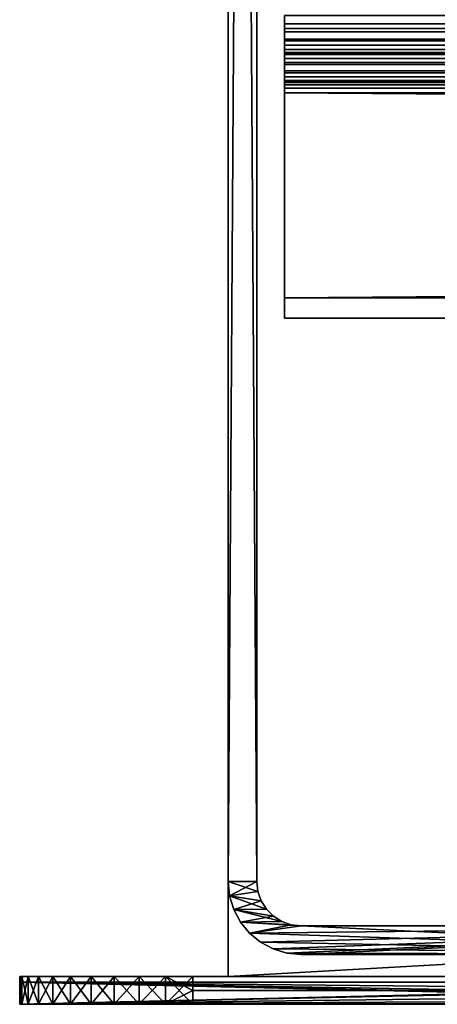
# Model space of a CAD drawing. Header units: inches. Extents: x -17.4 to 17.4, y -0.1 to 14.
# Tile 1 of 83: x -17.413 to -16.961, y 0 to 1.067. Entities that reach past the tile are written whole.
import ezdxf

# ---------------------------------------------------------------- set-up
doc = ezdxf.new("R2010")
doc.units = ezdxf.units.IN
doc.header["$LTSCALE"] = 65.185185
doc.header["$MEASUREMENT"] = 0
for name, color, linetype in [('114', 7, 'CONTINUOUS'), ('118', 7, 'CONTINUOUS'), ('125', 7, 'CONTINUOUS'), ('126', 7, 'CONTINUOUS'), ('127', 7, 'CONTINUOUS'), ('206', 7, 'CONTINUOUS'), ('207', 7, 'CONTINUOUS'), ('208', 7, 'CONTINUOUS'), ('209', 7, 'CONTINUOUS'), ('210', 7, 'CONTINUOUS'), ('211', 7, 'CONTINUOUS'), ('222', 7, 'CONTINUOUS'), ('224', 7, 'CONTINUOUS'), ('225', 7, 'CONTINUOUS'), ('226', 7, 'CONTINUOUS'), ('23', 7, 'CONTINUOUS'), ('24', 7, 'CONTINUOUS'), ('29', 7, 'CONTINUOUS'), ('30', 7, 'CONTINUOUS'), ('35', 7, 'CONTINUOUS'), ('38', 7, 'CONTINUOUS'), ('39', 7, 'CONTINUOUS'), ('40', 7, 'CONTINUOUS'), ('68', 7, 'CONTINUOUS'), ('69', 7, 'CONTINUOUS'), ('70', 7, 'CONTINUOUS'), ('71', 7, 'CONTINUOUS'), ('75', 7, 'CONTINUOUS'), ('79', 7, 'CONTINUOUS'), ('80', 7, 'CONTINUOUS'), ('81', 7, 'CONTINUOUS'), ('84', 7, 'CONTINUOUS'), ('91', 7, 'CONTINUOUS')]:
    doc.layers.add(name, color=color, linetype=linetype)

msp = doc.modelspace()

# ---------------------------------------------------------------- linework, layer by layer
at = {"layer": '114', "color": 7, "linetype": 'Continuous'}
for points in [[(-16.3845, 0, 0.031), (-16.3845, 0, 14.565), (-17.4135, 0, 0.031), (-16.3845, 0, 0.031)], [(-17.4135, 0, 0.031), (-16.3845, 0, 14.565), (-17.4135, 0, 14.565), (-17.4135, 0, 0.031)]]:
    msp.add_3dface(points, dxfattribs=at)
at = {"layer": '118', "color": 7, "linetype": 'Continuous'}
for points in [[(-17.4135, 0.024, 14.565), (-16.3845, 0.024, 14.565), (-16.3845, 0.024, 0.031), (-17.4135, 0.024, 14.565)], [(-17.4135, 0.024, 0.031), (-17.4135, 0.024, 14.565), (-16.3845, 0.024, 0.031), (-17.4135, 0.024, 0.031)]]:
    msp.add_3dface(points, dxfattribs=at)
at = {"layer": '125', "color": 7, "linetype": 'Continuous'}
for points in [[(-17.4135, 0, 14.565), (-16.336, 0.0233, 14.565), (-16.3845, 0.024, 14.565), (-17.4135, 0, 14.565)], [(-17.4135, 0.024, 14.565), (-17.4135, 0, 14.565), (-16.3845, 0.024, 14.565), (-17.4135, 0.024, 14.565)], [(-17.4135, 0, 14.565), (-16.3458, 0.0135, 14.565), (-16.336, 0.0233, 14.565), (-17.4135, 0, 14.565)], [(-17.4135, 0, 14.565), (-16.3576, 0.0061, 14.565), (-16.3458, 0.0135, 14.565), (-17.4135, 0, 14.565)], [(-17.4135, 0, 14.565), (-16.3707, 0.0016, 14.565), (-16.3576, 0.0061, 14.565), (-17.4135, 0, 14.565)], [(-17.4135, 0, 14.565), (-16.3845, 0, 14.565), (-16.3707, 0.0016, 14.565), (-17.4135, 0, 14.565)]]:
    msp.add_3dface(points, dxfattribs=at)
at = {"layer": '126', "color": 7, "linetype": 'Continuous'}
for points in [[(-17.4135, 0, 0.031), (-17.4135, 0, 14.565), (-17.4135, 0.024, 0.031), (-17.4135, 0, 0.031)], [(-17.4135, 0, 14.565), (-17.4135, 0.024, 14.565), (-17.4135, 0.024, 0.031), (-17.4135, 0, 14.565)]]:
    msp.add_3dface(points, dxfattribs=at)
at = {"layer": '127', "color": 7, "linetype": 'Continuous'}
for points in [[(-16.3845, 0, 0.031), (-17.4135, 0, 0.031), (-17.4135, 0.024, 0.031), (-16.3845, 0, 0.031)], [(-16.3707, 0.0016, 0.031), (-16.3845, 0, 0.031), (-17.4135, 0.024, 0.031), (-16.3707, 0.0016, 0.031)], [(-16.336, 0.0233, 0.031), (-16.3458, 0.0135, 0.031), (-17.4135, 0.024, 0.031), (-16.336, 0.0233, 0.031)], [(-16.336, 0.0233, 0.031), (-17.4135, 0.024, 0.031), (-16.3845, 0.024, 0.031), (-16.336, 0.0233, 0.031)], [(-16.3458, 0.0135, 0.031), (-16.3576, 0.0061, 0.031), (-17.4135, 0.024, 0.031), (-16.3458, 0.0135, 0.031)], [(-16.3576, 0.0061, 0.031), (-16.3707, 0.0016, 0.031), (-17.4135, 0.024, 0.031), (-16.3576, 0.0061, 0.031)]]:
    msp.add_3dface(points, dxfattribs=at)
at = {"layer": '206', "color": 7, "linetype": 'Continuous'}
for points in [[(17.1875, 0.03, 14.595), (17.1875, 2, 14.595), (-17.1875, 2, 14.595), (17.1875, 0.03, 14.595)], [(17.1875, 0.03, 14.595), (-17.1875, 2, 14.595), (-17.1875, 0.03, 14.595), (17.1875, 0.03, 14.595)]]:
    msp.add_3dface(points, dxfattribs=at)
at = {"layer": '207', "color": 7, "linetype": 'Continuous'}
for points in [[(-17.4135, 0.03, 15.1275), (-17.4112, 0.03, 15.1568), (-17.4135, 0.03, -0.5625), (-17.4135, 0.03, 15.1275)], [(-17.4135, 0.03, -0.5625), (-17.4112, 0.03, 15.1568), (-17.4112, 0.03, -0.5918), (-17.4135, 0.03, -0.5625)], [(-17.4112, 0.03, 15.1568), (-17.4043, 0.03, 15.1854), (-17.4112, 0.03, -0.5918), (-17.4112, 0.03, 15.1568)], [(-17.4112, 0.03, -0.5918), (-17.4043, 0.03, 15.1854), (-17.4043, 0.03, -0.6204), (-17.4112, 0.03, -0.5918)], [(-17.4043, 0.03, 15.1854), (-17.3931, 0.03, 15.2126), (-17.4043, 0.03, -0.6204), (-17.4043, 0.03, 15.1854)], [(-17.4043, 0.03, -0.6204), (-17.3931, 0.03, 15.2126), (-17.3931, 0.03, -0.6476), (-17.4043, 0.03, -0.6204)], [(-17.3931, 0.03, 15.2126), (-17.3777, 0.03, 15.2377), (-17.3931, 0.03, -0.6476), (-17.3931, 0.03, 15.2126)], [(-17.3931, 0.03, -0.6476), (-17.3777, 0.03, 15.2377), (-17.3777, 0.03, -0.6727), (-17.3931, 0.03, -0.6476)], [(-17.3777, 0.03, 15.2377), (-17.3586, 0.03, 15.2601), (-17.3777, 0.03, -0.6727), (-17.3777, 0.03, 15.2377)], [(-17.3777, 0.03, -0.6727), (-17.3586, 0.03, 15.2601), (-17.3586, 0.03, -0.6951), (-17.3777, 0.03, -0.6727)], [(-17.3586, 0.03, 15.2601), (-17.3362, 0.03, 15.2792), (-17.3586, 0.03, -0.6951), (-17.3586, 0.03, 15.2601)], [(-17.3586, 0.03, -0.6951), (-17.3362, 0.03, 15.2792), (-17.3362, 0.03, -0.7142), (-17.3586, 0.03, -0.6951)], [(-17.3362, 0.03, 15.2792), (-17.3111, 0.03, 15.2946), (-17.3362, 0.03, -0.7142), (-17.3362, 0.03, 15.2792)], [(-17.3362, 0.03, -0.7142), (-17.3111, 0.03, 15.2946), (-17.3111, 0.03, -0.7296), (-17.3362, 0.03, -0.7142)], [(-17.3111, 0.03, 15.2946), (-17.2839, 0.03, 15.3058), (-17.3111, 0.03, -0.7296), (-17.3111, 0.03, 15.2946)], [(-17.3111, 0.03, -0.7296), (-17.2839, 0.03, 15.3058), (-17.2839, 0.03, -0.7408), (-17.3111, 0.03, -0.7296)], [(-17.2839, 0.03, 15.3058), (-17.2553, 0.03, 15.3127), (-17.2839, 0.03, -0.7408), (-17.2839, 0.03, 15.3058)], [(-17.2839, 0.03, -0.7408), (-17.2553, 0.03, 15.3127), (-17.2553, 0.03, -0.7477), (-17.2839, 0.03, -0.7408)], [(-17.2553, 0.03, 15.3127), (-17.226, 0.03, 15.315), (-17.2553, 0.03, -0.7477), (-17.2553, 0.03, 15.3127)], [(-17.2553, 0.03, -0.7477), (-17.226, 0.03, 15.315), (-17.226, 0.03, -0.75), (-17.2553, 0.03, -0.7477)], [(-17.1875, 0.03, -0.03), (17.1875, 0.03, -0.03), (-17.226, 0.03, -0.75), (-17.1875, 0.03, -0.03)], [(-17.226, 0.03, -0.75), (17.1875, 0.03, -0.03), (17.226, 0.03, -0.75), (-17.226, 0.03, -0.75)], [(-17.1875, 0.03, 14.595), (-17.1875, 0.03, -0.03), (-17.226, 0.03, -0.75), (-17.1875, 0.03, 14.595)], [(-17.226, 0.03, 15.315), (-17.1875, 0.03, 14.595), (-17.226, 0.03, -0.75), (-17.226, 0.03, 15.315)], [(-17.1875, 0.03, 14.595), (-17.226, 0.03, 15.315), (17.226, 0.03, 15.315), (-17.1875, 0.03, 14.595)], [(17.1875, 0.03, 14.595), (-17.1875, 0.03, 14.595), (17.226, 0.03, 15.315), (17.1875, 0.03, 14.595)]]:
    msp.add_3dface(points, dxfattribs=at)
at = {"layer": '208', "color": 7, "linetype": 'Continuous'}
for points in [[(17.226, 0.03, 15.315), (-17.226, 0.03, 15.315), (17.226, 0.015, 15.315), (17.226, 0.03, 15.315)], [(-17.226, 0.03, 15.315), (-17.226, 0.015, 15.315), (17.226, 0, 15.315), (-17.226, 0.03, 15.315)], [(17.226, 0.015, 15.315), (-17.226, 0.03, 15.315), (17.226, 0, 15.315), (17.226, 0.015, 15.315)], [(-17.226, 0.015, 15.315), (-17.226, 0, 15.315), (17.226, 0, 15.315), (-17.226, 0.015, 15.315)]]:
    msp.add_3dface(points, dxfattribs=at)
at = {"layer": '209', "color": 7, "linetype": 'Continuous'}
for points in [[(-17.4135, 0, -0.5625), (-17.4112, 0, -0.5918), (-17.4135, 0, 15.1275), (-17.4135, 0, -0.5625)], [(-17.4135, 0, 15.1275), (-17.4112, 0, -0.5918), (-17.4112, 0, 15.1568), (-17.4135, 0, 15.1275)], [(-17.4112, 0, -0.5918), (-17.4043, 0, -0.6204), (-17.4112, 0, 15.1568), (-17.4112, 0, -0.5918)], [(-17.4112, 0, 15.1568), (-17.4043, 0, -0.6204), (-17.4043, 0, 15.1854), (-17.4112, 0, 15.1568)], [(-17.4043, 0, -0.6204), (-17.3931, 0, -0.6476), (-17.4043, 0, 15.1854), (-17.4043, 0, -0.6204)], [(-17.4043, 0, 15.1854), (-17.3931, 0, -0.6476), (-17.3931, 0, 15.2126), (-17.4043, 0, 15.1854)], [(-17.3931, 0, -0.6476), (-17.3777, 0, -0.6727), (-17.3931, 0, 15.2126), (-17.3931, 0, -0.6476)], [(-17.3931, 0, 15.2126), (-17.3777, 0, -0.6727), (-17.3777, 0, 15.2377), (-17.3931, 0, 15.2126)], [(-17.3777, 0, -0.6727), (-17.3586, 0, -0.6951), (-17.3777, 0, 15.2377), (-17.3777, 0, -0.6727)], [(-17.3777, 0, 15.2377), (-17.3586, 0, -0.6951), (-17.3586, 0, 15.2601), (-17.3777, 0, 15.2377)], [(-17.3586, 0, -0.6951), (-17.3362, 0, -0.7142), (-17.3586, 0, 15.2601), (-17.3586, 0, -0.6951)], [(-17.3586, 0, 15.2601), (-17.3362, 0, -0.7142), (-17.3362, 0, 15.2792), (-17.3586, 0, 15.2601)], [(-17.3362, 0, -0.7142), (-17.3111, 0, -0.7296), (-17.3362, 0, 15.2792), (-17.3362, 0, -0.7142)], [(-17.3362, 0, 15.2792), (-17.3111, 0, -0.7296), (-17.3111, 0, 15.2946), (-17.3362, 0, 15.2792)], [(-17.3111, 0, -0.7296), (-17.2839, 0, -0.7408), (-17.3111, 0, 15.2946), (-17.3111, 0, -0.7296)], [(-17.3111, 0, 15.2946), (-17.2839, 0, -0.7408), (-17.2839, 0, 15.3058), (-17.3111, 0, 15.2946)], [(-17.2839, 0, -0.7408), (-17.2553, 0, -0.7477), (-17.2839, 0, 15.3058), (-17.2839, 0, -0.7408)], [(-17.2839, 0, 15.3058), (-17.2553, 0, -0.7477), (-17.2553, 0, 15.3127), (-17.2839, 0, 15.3058)], [(-17.226, 0, -0.75), (-17.226, 0, 15.315), (-17.2553, 0, 15.3127), (-17.226, 0, -0.75)], [(-17.2553, 0, -0.7477), (-17.226, 0, -0.75), (-17.2553, 0, 15.3127), (-17.2553, 0, -0.7477)], [(17.226, 0, 15.315), (-17.226, 0, 15.315), (16.3225, 0, 14.565), (17.226, 0, 15.315)], [(-17.226, 0, 15.315), (-17.226, 0, -0.75), (-16.3225, 0), (-17.226, 0, 15.315)], [(-16.3225, 0, 14.565), (-17.226, 0, 15.315), (-16.3225, 0), (-16.3225, 0, 14.565)], [(-17.226, 0, 15.315), (-16.3225, 0, 14.565), (16.3225, 0, 14.565), (-17.226, 0, 15.315)], [(-17.226, 0, -0.75), (17.226, 0, -0.75), (-16.3225, 0), (-17.226, 0, -0.75)]]:
    msp.add_3dface(points, dxfattribs=at)
at = {"layer": '210', "color": 7, "linetype": 'Continuous'}
for points in [[(-17.226, 0.03, -0.75), (17.226, 0.03, -0.75), (-17.226, 0.015, -0.75), (-17.226, 0.03, -0.75)], [(17.226, 0.03, -0.75), (-17.226, 0, -0.75), (-17.226, 0.015, -0.75), (17.226, 0.03, -0.75)], [(-17.226, 0, -0.75), (17.226, 0.03, -0.75), (17.226, 0.015, -0.75), (-17.226, 0, -0.75)], [(17.226, 0, -0.75), (-17.226, 0, -0.75), (17.226, 0.015, -0.75), (17.226, 0, -0.75)]]:
    msp.add_3dface(points, dxfattribs=at)
at = {"layer": '211', "color": 7, "linetype": 'Continuous'}
for points in [[(17.1875, 2, -0.03), (17.1875, 0.03, -0.03), (-17.1875, 0.03, -0.03), (17.1875, 2, -0.03)], [(17.1875, 2, -0.03), (-17.1875, 0.03, -0.03), (-17.1875, 2, -0.03), (17.1875, 2, -0.03)]]:
    msp.add_3dface(points, dxfattribs=at)
at = {"layer": '222', "color": 7, "linetype": 'Continuous'}
for points in [[(-17.1875, 0.03, 14.595), (-17.1875, 2, 14.565), (-17.1875, 5), (-17.1875, 0.03, 14.595)], [(-17.1875, 2), (-17.1875, 0.03, 14.595), (-17.1875, 5), (-17.1875, 2)], [(-17.1875, 2, 14.595), (-17.1875, 2, 14.565), (-17.1875, 0.03, 14.595), (-17.1875, 2, 14.595)], [(-17.1875, 0.03, -0.03), (-17.1875, 0.03, 14.595), (-17.1875, 2, -0.03), (-17.1875, 0.03, -0.03)], [(-17.1875, 2, -0.03), (-17.1875, 0.03, 14.595), (-17.1875, 2), (-17.1875, 2, -0.03)]]:
    msp.add_3dface(points, dxfattribs=at)
at = {"layer": '224', "color": 7, "linetype": 'Continuous'}
for points in [[(-17.4112, 0.03, 15.1568), (-17.4135, 0.03, 15.1275), (-17.4112, 0, 15.1568), (-17.4112, 0.03, 15.1568)], [(-17.4112, 0, 15.1568), (-17.4135, 0.03, 15.1275), (-17.4135, 0.015, 15.1275), (-17.4112, 0, 15.1568)], [(-17.4043, 0.03, 15.1854), (-17.4112, 0.03, 15.1568), (-17.4043, 0, 15.1854), (-17.4043, 0.03, 15.1854)], [(-17.4112, 0.03, 15.1568), (-17.4112, 0, 15.1568), (-17.4043, 0, 15.1854), (-17.4112, 0.03, 15.1568)], [(-17.3931, 0.03, 15.2126), (-17.4043, 0.03, 15.1854), (-17.3931, 0, 15.2126), (-17.3931, 0.03, 15.2126)], [(-17.4043, 0.03, 15.1854), (-17.4043, 0, 15.1854), (-17.3931, 0, 15.2126), (-17.4043, 0.03, 15.1854)], [(-17.3777, 0.03, 15.2377), (-17.3931, 0.03, 15.2126), (-17.3777, 0, 15.2377), (-17.3777, 0.03, 15.2377)], [(-17.3931, 0.03, 15.2126), (-17.3931, 0, 15.2126), (-17.3777, 0, 15.2377), (-17.3931, 0.03, 15.2126)], [(-17.3586, 0.03, 15.2601), (-17.3777, 0.03, 15.2377), (-17.3586, 0, 15.2601), (-17.3586, 0.03, 15.2601)], [(-17.3777, 0.03, 15.2377), (-17.3777, 0, 15.2377), (-17.3586, 0, 15.2601), (-17.3777, 0.03, 15.2377)], [(-17.3362, 0.03, 15.2792), (-17.3586, 0.03, 15.2601), (-17.3362, 0, 15.2792), (-17.3362, 0.03, 15.2792)], [(-17.3586, 0.03, 15.2601), (-17.3586, 0, 15.2601), (-17.3362, 0, 15.2792), (-17.3586, 0.03, 15.2601)], [(-17.3111, 0.03, 15.2946), (-17.3362, 0.03, 15.2792), (-17.3111, 0, 15.2946), (-17.3111, 0.03, 15.2946)], [(-17.3362, 0.03, 15.2792), (-17.3362, 0, 15.2792), (-17.3111, 0, 15.2946), (-17.3362, 0.03, 15.2792)], [(-17.2839, 0.03, 15.3058), (-17.3111, 0.03, 15.2946), (-17.2839, 0, 15.3058), (-17.2839, 0.03, 15.3058)], [(-17.3111, 0.03, 15.2946), (-17.3111, 0, 15.2946), (-17.2839, 0, 15.3058), (-17.3111, 0.03, 15.2946)], [(-17.2553, 0.03, 15.3127), (-17.2839, 0.03, 15.3058), (-17.2553, 0, 15.3127), (-17.2553, 0.03, 15.3127)], [(-17.2839, 0.03, 15.3058), (-17.2839, 0, 15.3058), (-17.2553, 0, 15.3127), (-17.2839, 0.03, 15.3058)], [(-17.226, 0.03, 15.315), (-17.2553, 0.03, 15.3127), (-17.226, 0.015, 15.315), (-17.226, 0.03, 15.315)], [(-17.2553, 0.03, 15.3127), (-17.226, 0, 15.315), (-17.226, 0.015, 15.315), (-17.2553, 0.03, 15.3127)], [(-17.226, 0, 15.315), (-17.2553, 0.03, 15.3127), (-17.2553, 0, 15.3127), (-17.226, 0, 15.315)], [(-17.4135, 0, 15.1275), (-17.4112, 0, 15.1568), (-17.4135, 0.015, 15.1275), (-17.4135, 0, 15.1275)]]:
    msp.add_3dface(points, dxfattribs=at)
at = {"layer": '225', "color": 7, "linetype": 'Continuous'}
for points in [[(-17.4135, 0.03, 15.1275), (-17.4135, 0.03, -0.5625), (-17.4135, 0.015, 15.1275), (-17.4135, 0.03, 15.1275)], [(-17.4135, 0.03, -0.5625), (-17.4135, 0, 15.1275), (-17.4135, 0.015, 15.1275), (-17.4135, 0.03, -0.5625)], [(-17.4135, 0, 15.1275), (-17.4135, 0.03, -0.5625), (-17.4135, 0.015, -0.5625), (-17.4135, 0, 15.1275)], [(-17.4135, 0, -0.5625), (-17.4135, 0, 15.1275), (-17.4135, 0.015, -0.5625), (-17.4135, 0, -0.5625)]]:
    msp.add_3dface(points, dxfattribs=at)
at = {"layer": '226', "color": 7, "linetype": 'Continuous'}
for points in [[(-17.4135, 0.03, -0.5625), (-17.4112, 0.03, -0.5918), (-17.4135, 0.015, -0.5625), (-17.4135, 0.03, -0.5625)], [(-17.4112, 0.03, -0.5918), (-17.4112, 0, -0.5918), (-17.4135, 0, -0.5625), (-17.4112, 0.03, -0.5918)], [(-17.4112, 0.03, -0.5918), (-17.4135, 0, -0.5625), (-17.4135, 0.015, -0.5625), (-17.4112, 0.03, -0.5918)], [(-17.4112, 0.03, -0.5918), (-17.4043, 0.03, -0.6204), (-17.4112, 0, -0.5918), (-17.4112, 0.03, -0.5918)], [(-17.4043, 0.03, -0.6204), (-17.4043, 0, -0.6204), (-17.4112, 0, -0.5918), (-17.4043, 0.03, -0.6204)], [(-17.4043, 0.03, -0.6204), (-17.3931, 0.03, -0.6476), (-17.4043, 0, -0.6204), (-17.4043, 0.03, -0.6204)], [(-17.3931, 0.03, -0.6476), (-17.3931, 0, -0.6476), (-17.4043, 0, -0.6204), (-17.3931, 0.03, -0.6476)], [(-17.3931, 0.03, -0.6476), (-17.3777, 0.03, -0.6727), (-17.3931, 0, -0.6476), (-17.3931, 0.03, -0.6476)], [(-17.3777, 0.03, -0.6727), (-17.3777, 0, -0.6727), (-17.3931, 0, -0.6476), (-17.3777, 0.03, -0.6727)], [(-17.3777, 0.03, -0.6727), (-17.3586, 0.03, -0.6951), (-17.3777, 0, -0.6727), (-17.3777, 0.03, -0.6727)], [(-17.3586, 0.03, -0.6951), (-17.3586, 0, -0.6951), (-17.3777, 0, -0.6727), (-17.3586, 0.03, -0.6951)], [(-17.3586, 0.03, -0.6951), (-17.3362, 0.03, -0.7142), (-17.3586, 0, -0.6951), (-17.3586, 0.03, -0.6951)], [(-17.3362, 0.03, -0.7142), (-17.3362, 0, -0.7142), (-17.3586, 0, -0.6951), (-17.3362, 0.03, -0.7142)], [(-17.3362, 0.03, -0.7142), (-17.3111, 0.03, -0.7296), (-17.3362, 0, -0.7142), (-17.3362, 0.03, -0.7142)], [(-17.3111, 0.03, -0.7296), (-17.3111, 0, -0.7296), (-17.3362, 0, -0.7142), (-17.3111, 0.03, -0.7296)], [(-17.3111, 0.03, -0.7296), (-17.2839, 0.03, -0.7408), (-17.3111, 0, -0.7296), (-17.3111, 0.03, -0.7296)], [(-17.2839, 0.03, -0.7408), (-17.2839, 0, -0.7408), (-17.3111, 0, -0.7296), (-17.2839, 0.03, -0.7408)], [(-17.2839, 0.03, -0.7408), (-17.2553, 0.03, -0.7477), (-17.2839, 0, -0.7408), (-17.2839, 0.03, -0.7408)], [(-17.2553, 0.03, -0.7477), (-17.2553, 0, -0.7477), (-17.2839, 0, -0.7408), (-17.2553, 0.03, -0.7477)], [(-17.2553, 0.03, -0.7477), (-17.226, 0.03, -0.75), (-17.2553, 0, -0.7477), (-17.2553, 0.03, -0.7477)], [(-17.2553, 0, -0.7477), (-17.226, 0.03, -0.75), (-17.226, 0.015, -0.75), (-17.2553, 0, -0.7477)], [(-17.226, 0, -0.75), (-17.2553, 0, -0.7477), (-17.226, 0.015, -0.75), (-17.226, 0, -0.75)]]:
    msp.add_3dface(points, dxfattribs=at)
at = {"layer": '23', "color": 7, "linetype": 'Continuous'}
for points in [[(-16.4705, 0.054, 0.031), (-16.4705, 0.054, 14.493), (-17.1085, 0.054, 0.031), (-16.4705, 0.054, 0.031)], [(-17.1085, 0.054, 0.031), (-16.4705, 0.054, 14.493), (-17.1085, 0.054, 14.493), (-17.1085, 0.054, 0.031)]]:
    msp.add_3dface(points, dxfattribs=at)
at = {"layer": '24', "color": 7, "linetype": 'Continuous'}
for points in [[(-17.1875, 0.133, 0.031), (-17.1875, 0.133, 14.493), (-17.1875, 4.9861, 0.031), (-17.1875, 0.133, 0.031)], [(-17.1875, 4.9861, 0.031), (-17.1875, 0.133, 14.493), (-17.1875, 4.9861, 14.493), (-17.1875, 4.9861, 0.031)]]:
    msp.add_3dface(points, dxfattribs=at)
at = {"layer": '29', "color": 7, "linetype": 'Continuous'}
for points in [[(-17.1565, 0.133, 0.031), (-17.1565, 4.9861, 0.031), (-17.1565, 4.9861, 14.493), (-17.1565, 0.133, 0.031)], [(-17.1565, 0.133, 14.493), (-17.1565, 0.133, 0.031), (-17.1565, 4.9861, 14.493), (-17.1565, 0.133, 14.493)]]:
    msp.add_3dface(points, dxfattribs=at)
at = {"layer": '30', "color": 7, "linetype": 'Continuous'}
for points in [[(-16.4705, 0.085, 0.031), (-17.1085, 0.085, 0.031), (-17.1085, 0.085, 14.493), (-16.4705, 0.085, 0.031)], [(-16.4705, 0.085, 14.493), (-16.4705, 0.085, 0.031), (-17.1085, 0.085, 14.493), (-16.4705, 0.085, 14.493)]]:
    msp.add_3dface(points, dxfattribs=at)
at = {"layer": '35', "color": 7, "linetype": 'Continuous'}
for points in [[(-17.1875, 0.133, 14.493), (-17.1875, 0.133, 0.031), (-17.186, 0.1176, 0.031), (-17.1875, 0.133, 14.493)], [(-17.186, 0.1176, 14.493), (-17.1875, 0.133, 14.493), (-17.186, 0.1176, 0.031), (-17.186, 0.1176, 14.493)], [(-17.1815, 0.1028, 14.493), (-17.186, 0.1176, 14.493), (-17.186, 0.1176, 0.031), (-17.1815, 0.1028, 14.493)], [(-17.1815, 0.1028, 0.031), (-17.1815, 0.1028, 14.493), (-17.186, 0.1176, 0.031), (-17.1815, 0.1028, 0.031)], [(-17.1742, 0.0891, 14.493), (-17.1815, 0.1028, 14.493), (-17.1815, 0.1028, 0.031), (-17.1742, 0.0891, 14.493)], [(-17.1742, 0.0891, 0.031), (-17.1742, 0.0891, 14.493), (-17.1815, 0.1028, 0.031), (-17.1742, 0.0891, 0.031)], [(-17.1644, 0.0771, 14.493), (-17.1742, 0.0891, 14.493), (-17.1742, 0.0891, 0.031), (-17.1644, 0.0771, 14.493)], [(-17.1644, 0.0771, 0.031), (-17.1644, 0.0771, 14.493), (-17.1742, 0.0891, 0.031), (-17.1644, 0.0771, 0.031)], [(-17.1524, 0.0673, 14.493), (-17.1644, 0.0771, 14.493), (-17.1644, 0.0771, 0.031), (-17.1524, 0.0673, 14.493)], [(-17.1524, 0.0673, 0.031), (-17.1524, 0.0673, 14.493), (-17.1644, 0.0771, 0.031), (-17.1524, 0.0673, 0.031)], [(-17.1387, 0.06, 14.493), (-17.1524, 0.0673, 14.493), (-17.1524, 0.0673, 0.031), (-17.1387, 0.06, 14.493)], [(-17.1387, 0.06, 0.031), (-17.1387, 0.06, 14.493), (-17.1524, 0.0673, 0.031), (-17.1387, 0.06, 0.031)], [(-17.1239, 0.0555, 14.493), (-17.1387, 0.06, 14.493), (-17.1239, 0.0555, 0.031), (-17.1239, 0.0555, 14.493)], [(-17.1239, 0.0555, 0.031), (-17.1387, 0.06, 14.493), (-17.1387, 0.06, 0.031), (-17.1239, 0.0555, 0.031)], [(-17.1085, 0.054, 0.031), (-17.1085, 0.054, 14.493), (-17.1239, 0.0555, 14.493), (-17.1085, 0.054, 0.031)], [(-17.1085, 0.054, 0.031), (-17.1239, 0.0555, 14.493), (-17.1239, 0.0555, 0.031), (-17.1085, 0.054, 0.031)]]:
    msp.add_3dface(points, dxfattribs=at)
at = {"layer": '38', "color": 7, "linetype": 'Continuous'}
for points in [[(-17.1553, 0.1223, 0.031), (-17.1565, 0.133, 0.031), (-17.1553, 0.1223, 14.493), (-17.1553, 0.1223, 0.031)], [(-17.1565, 0.133, 0.031), (-17.1565, 0.133, 14.493), (-17.1553, 0.1223, 14.493), (-17.1565, 0.133, 0.031)], [(-17.1517, 0.1122, 0.031), (-17.1553, 0.1223, 0.031), (-17.1517, 0.1122, 14.493), (-17.1517, 0.1122, 0.031)], [(-17.1517, 0.1122, 14.493), (-17.1553, 0.1223, 0.031), (-17.1553, 0.1223, 14.493), (-17.1517, 0.1122, 14.493)], [(-17.146, 0.1031, 0.031), (-17.1517, 0.1122, 0.031), (-17.146, 0.1031, 14.493), (-17.146, 0.1031, 0.031)], [(-17.146, 0.1031, 14.493), (-17.1517, 0.1122, 0.031), (-17.1517, 0.1122, 14.493), (-17.146, 0.1031, 14.493)], [(-17.1384, 0.0955, 0.031), (-17.146, 0.1031, 0.031), (-17.1384, 0.0955, 14.493), (-17.1384, 0.0955, 0.031)], [(-17.1384, 0.0955, 14.493), (-17.146, 0.1031, 0.031), (-17.146, 0.1031, 14.493), (-17.1384, 0.0955, 14.493)], [(-17.1293, 0.0898, 0.031), (-17.1384, 0.0955, 0.031), (-17.1293, 0.0898, 14.493), (-17.1293, 0.0898, 0.031)], [(-17.1293, 0.0898, 14.493), (-17.1384, 0.0955, 0.031), (-17.1384, 0.0955, 14.493), (-17.1293, 0.0898, 14.493)], [(-17.1192, 0.0862, 0.031), (-17.1293, 0.0898, 0.031), (-17.1192, 0.0862, 14.493), (-17.1192, 0.0862, 0.031)], [(-17.1192, 0.0862, 14.493), (-17.1293, 0.0898, 0.031), (-17.1293, 0.0898, 14.493), (-17.1192, 0.0862, 14.493)], [(-17.1085, 0.085, 0.031), (-17.1192, 0.0862, 0.031), (-17.1085, 0.085, 14.493), (-17.1085, 0.085, 0.031)], [(-17.1085, 0.085, 14.493), (-17.1192, 0.0862, 0.031), (-17.1192, 0.0862, 14.493), (-17.1085, 0.085, 14.493)]]:
    msp.add_3dface(points, dxfattribs=at)
at = {"layer": '39', "color": 7, "linetype": 'Continuous'}
for points in [[(-17.1875, 0.133, 0.031), (-17.1875, 4.9861, 0.031), (-17.1565, 0.133, 0.031), (-17.1875, 0.133, 0.031)], [(-17.1565, 0.133, 0.031), (-17.1875, 4.9861, 0.031), (-17.1565, 4.9861, 0.031), (-17.1565, 0.133, 0.031)], [(-17.186, 0.1176, 0.031), (-17.1875, 0.133, 0.031), (-17.1553, 0.1223, 0.031), (-17.186, 0.1176, 0.031)], [(-17.1553, 0.1223, 0.031), (-17.1875, 0.133, 0.031), (-17.1565, 0.133, 0.031), (-17.1553, 0.1223, 0.031)], [(-17.1517, 0.1122, 0.031), (-17.186, 0.1176, 0.031), (-17.1553, 0.1223, 0.031), (-17.1517, 0.1122, 0.031)], [(-17.1815, 0.1028, 0.031), (-17.186, 0.1176, 0.031), (-17.146, 0.1031, 0.031), (-17.1815, 0.1028, 0.031)], [(-17.146, 0.1031, 0.031), (-17.186, 0.1176, 0.031), (-17.1517, 0.1122, 0.031), (-17.146, 0.1031, 0.031)], [(-17.1384, 0.0955, 0.031), (-17.1815, 0.1028, 0.031), (-17.146, 0.1031, 0.031), (-17.1384, 0.0955, 0.031)], [(-17.1742, 0.0891, 0.031), (-17.1815, 0.1028, 0.031), (-17.1293, 0.0898, 0.031), (-17.1742, 0.0891, 0.031)], [(-17.1293, 0.0898, 0.031), (-17.1815, 0.1028, 0.031), (-17.1384, 0.0955, 0.031), (-17.1293, 0.0898, 0.031)], [(-17.1192, 0.0862, 0.031), (-17.1742, 0.0891, 0.031), (-17.1293, 0.0898, 0.031), (-17.1192, 0.0862, 0.031)], [(-17.1644, 0.0771, 0.031), (-17.1742, 0.0891, 0.031), (-17.1085, 0.085, 0.031), (-17.1644, 0.0771, 0.031)], [(-17.1085, 0.085, 0.031), (-17.1742, 0.0891, 0.031), (-17.1192, 0.0862, 0.031), (-17.1085, 0.085, 0.031)], [(-16.4705, 0.054, 0.031), (-17.1644, 0.0771, 0.031), (-17.1085, 0.085, 0.031), (-16.4705, 0.054, 0.031)], [(-16.4705, 0.054, 0.031), (-17.1524, 0.0673, 0.031), (-17.1644, 0.0771, 0.031), (-16.4705, 0.054, 0.031)], [(-16.4705, 0.085, 0.031), (-16.4705, 0.054, 0.031), (-17.1085, 0.085, 0.031), (-16.4705, 0.085, 0.031)], [(-16.4705, 0.054, 0.031), (-17.1387, 0.06, 0.031), (-17.1524, 0.0673, 0.031), (-16.4705, 0.054, 0.031)], [(-16.4705, 0.054, 0.031), (-17.1239, 0.0555, 0.031), (-17.1387, 0.06, 0.031), (-16.4705, 0.054, 0.031)], [(-16.4705, 0.054, 0.031), (-17.1085, 0.054, 0.031), (-17.1239, 0.0555, 0.031), (-16.4705, 0.054, 0.031)]]:
    msp.add_3dface(points, dxfattribs=at)
at = {"layer": '40', "color": 7, "linetype": 'Continuous'}
for points in [[(-17.1875, 4.9861, 14.493), (-17.1875, 0.133, 14.493), (-17.1565, 4.9861, 14.493), (-17.1875, 4.9861, 14.493)], [(-17.1875, 0.133, 14.493), (-17.1565, 0.133, 14.493), (-17.1565, 4.9861, 14.493), (-17.1875, 0.133, 14.493)], [(-17.1875, 0.133, 14.493), (-17.186, 0.1176, 14.493), (-17.1565, 0.133, 14.493), (-17.1875, 0.133, 14.493)], [(-17.1565, 0.133, 14.493), (-17.186, 0.1176, 14.493), (-17.1553, 0.1223, 14.493), (-17.1565, 0.133, 14.493)], [(-17.186, 0.1176, 14.493), (-17.1517, 0.1122, 14.493), (-17.1553, 0.1223, 14.493), (-17.186, 0.1176, 14.493)], [(-17.186, 0.1176, 14.493), (-17.1815, 0.1028, 14.493), (-17.1517, 0.1122, 14.493), (-17.186, 0.1176, 14.493)], [(-17.1815, 0.1028, 14.493), (-17.146, 0.1031, 14.493), (-17.1517, 0.1122, 14.493), (-17.1815, 0.1028, 14.493)], [(-17.1815, 0.1028, 14.493), (-17.1384, 0.0955, 14.493), (-17.146, 0.1031, 14.493), (-17.1815, 0.1028, 14.493)], [(-17.1815, 0.1028, 14.493), (-17.1742, 0.0891, 14.493), (-17.1384, 0.0955, 14.493), (-17.1815, 0.1028, 14.493)], [(-17.1742, 0.0891, 14.493), (-17.1293, 0.0898, 14.493), (-17.1384, 0.0955, 14.493), (-17.1742, 0.0891, 14.493)], [(-17.1742, 0.0891, 14.493), (-17.1192, 0.0862, 14.493), (-17.1293, 0.0898, 14.493), (-17.1742, 0.0891, 14.493)], [(-17.1742, 0.0891, 14.493), (-17.1644, 0.0771, 14.493), (-17.1192, 0.0862, 14.493), (-17.1742, 0.0891, 14.493)], [(-17.1644, 0.0771, 14.493), (-17.1085, 0.085, 14.493), (-17.1192, 0.0862, 14.493), (-17.1644, 0.0771, 14.493)], [(-17.1644, 0.0771, 14.493), (-17.1524, 0.0673, 14.493), (-16.4705, 0.085, 14.493), (-17.1644, 0.0771, 14.493)], [(-17.1644, 0.0771, 14.493), (-16.4705, 0.085, 14.493), (-17.1085, 0.085, 14.493), (-17.1644, 0.0771, 14.493)], [(-17.1524, 0.0673, 14.493), (-17.1387, 0.06, 14.493), (-16.4705, 0.085, 14.493), (-17.1524, 0.0673, 14.493)], [(-17.1387, 0.06, 14.493), (-17.1239, 0.0555, 14.493), (-16.4705, 0.085, 14.493), (-17.1387, 0.06, 14.493)], [(-17.1239, 0.0555, 14.493), (-17.1085, 0.054, 14.493), (-16.4705, 0.085, 14.493), (-17.1239, 0.0555, 14.493)], [(-17.1085, 0.054, 14.493), (-16.4705, 0.054, 14.493), (-16.4705, 0.085, 14.493), (-17.1085, 0.054, 14.493)]]:
    msp.add_3dface(points, dxfattribs=at)
at = {"layer": '68', "color": 7, "linetype": 'Continuous'}
for points in [[(-17.1265, 1, 14.493), (-17.1265, 1, 14.095), (17.1265, 1, 14.095), (-17.1265, 1, 14.493)], [(17.1265, 1, 14.493), (-17.1265, 1, 14.493), (17.1265, 1, 14.095), (17.1265, 1, 14.493)]]:
    msp.add_3dface(points, dxfattribs=at)
at = {"layer": '69', "color": 7, "linetype": 'Continuous'}
for points in [[(-17.1265, 0.988, 14.066), (-17.1265, 0.744, 13.822), (17.1265, 0.744, 13.822), (-17.1265, 0.988, 14.066)], [(17.1265, 0.988, 14.066), (-17.1265, 0.988, 14.066), (17.1265, 0.744, 13.822), (17.1265, 0.988, 14.066)]]:
    msp.add_3dface(points, dxfattribs=at)
at = {"layer": '70', "color": 7, "linetype": 'Continuous'}
for points in [[(17.1265, 0.7659, 13.8001), (-17.1265, 0.7659, 13.8001), (17.1265, 1.0099, 14.0441), (17.1265, 0.7659, 13.8001)], [(-17.1265, 0.7659, 13.8001), (-17.1265, 1.0099, 14.0441), (17.1265, 1.0099, 14.0441), (-17.1265, 0.7659, 13.8001)]]:
    msp.add_3dface(points, dxfattribs=at)
at = {"layer": '71', "color": 7, "linetype": 'Continuous'}
for points in [[(-17.1265, 1.031, 14.095), (-17.1265, 1.031, 14.493), (17.1265, 1.031, 14.493), (-17.1265, 1.031, 14.095)], [(17.1265, 1.031, 14.095), (-17.1265, 1.031, 14.095), (17.1265, 1.031, 14.493), (17.1265, 1.031, 14.095)]]:
    msp.add_3dface(points, dxfattribs=at)
at = {"layer": '75', "color": 7, "linetype": 'Continuous'}
for points in [[(17.1265, 0.744, 13.822), (-17.1265, 0.744, 13.822), (17.1265, 0.7659, 13.8001), (17.1265, 0.744, 13.822)], [(17.1265, 0.7659, 13.8001), (-17.1265, 0.744, 13.822), (-17.1265, 0.7659, 13.8001), (17.1265, 0.7659, 13.8001)]]:
    msp.add_3dface(points, dxfattribs=at)
at = {"layer": '79', "color": 7, "linetype": 'Continuous'}
for points in [[(17.1265, 1.072, 14.565), (-17.1265, 1.072, 14.565), (-17.1265, 1.058, 14.5636), (17.1265, 1.072, 14.565)], [(17.1265, 1.072, 14.565), (-17.1265, 1.058, 14.5636), (17.1265, 1.058, 14.5636), (17.1265, 1.072, 14.565)], [(-17.1265, 1.058, 14.5636), (-17.1265, 1.0444, 14.5595), (17.1265, 1.058, 14.5636), (-17.1265, 1.058, 14.5636)], [(17.1265, 1.058, 14.5636), (-17.1265, 1.0444, 14.5595), (17.1265, 1.0444, 14.5595), (17.1265, 1.058, 14.5636)], [(-17.1265, 1.0444, 14.5595), (-17.1265, 1.032, 14.5529), (17.1265, 1.0444, 14.5595), (-17.1265, 1.0444, 14.5595)], [(17.1265, 1.0444, 14.5595), (-17.1265, 1.032, 14.5529), (17.1265, 1.032, 14.5529), (17.1265, 1.0444, 14.5595)], [(-17.1265, 1.032, 14.5529), (-17.1265, 1.0211, 14.5439), (17.1265, 1.032, 14.5529), (-17.1265, 1.032, 14.5529)], [(17.1265, 1.032, 14.5529), (-17.1265, 1.0211, 14.5439), (17.1265, 1.0211, 14.5439), (17.1265, 1.032, 14.5529)], [(-17.1265, 1.0211, 14.5439), (-17.1265, 1.0121, 14.533), (17.1265, 1.0211, 14.5439), (-17.1265, 1.0211, 14.5439)], [(17.1265, 1.0211, 14.5439), (-17.1265, 1.0121, 14.533), (17.1265, 1.0121, 14.533), (17.1265, 1.0211, 14.5439)], [(-17.1265, 1.0121, 14.533), (-17.1265, 1.0055, 14.5206), (17.1265, 1.0121, 14.533), (-17.1265, 1.0121, 14.533)], [(17.1265, 1.0121, 14.533), (-17.1265, 1.0055, 14.5206), (17.1265, 1.0055, 14.5206), (17.1265, 1.0121, 14.533)], [(-17.1265, 1.0055, 14.5206), (-17.1265, 1.0014, 14.507), (17.1265, 1.0055, 14.5206), (-17.1265, 1.0055, 14.5206)], [(17.1265, 1.0055, 14.5206), (-17.1265, 1.0014, 14.507), (17.1265, 1.0014, 14.507), (17.1265, 1.0055, 14.5206)], [(-17.1265, 1, 14.493), (17.1265, 1, 14.493), (17.1265, 1.0014, 14.507), (-17.1265, 1, 14.493)], [(-17.1265, 1.0014, 14.507), (-17.1265, 1, 14.493), (17.1265, 1.0014, 14.507), (-17.1265, 1.0014, 14.507)]]:
    msp.add_3dface(points, dxfattribs=at)
at = {"layer": '80', "color": 7, "linetype": 'Continuous'}
for points in [[(17.1265, 1, 14.095), (-17.1265, 1, 14.095), (-17.1265, 0.9992, 14.087), (17.1265, 1, 14.095)], [(17.1265, 1, 14.095), (-17.1265, 0.9992, 14.087), (17.1265, 0.9992, 14.087), (17.1265, 1, 14.095)], [(-17.1265, 0.9992, 14.087), (-17.1265, 0.9969, 14.0793), (17.1265, 0.9992, 14.087), (-17.1265, 0.9992, 14.087)], [(17.1265, 0.9992, 14.087), (-17.1265, 0.9969, 14.0793), (17.1265, 0.9969, 14.0793), (17.1265, 0.9992, 14.087)], [(-17.1265, 0.9969, 14.0793), (-17.1265, 0.9931, 14.0722), (17.1265, 0.9969, 14.0793), (-17.1265, 0.9969, 14.0793)], [(17.1265, 0.9969, 14.0793), (-17.1265, 0.9931, 14.0722), (17.1265, 0.9931, 14.0722), (17.1265, 0.9969, 14.0793)], [(-17.1265, 0.988, 14.066), (17.1265, 0.988, 14.066), (17.1265, 0.9931, 14.0722), (-17.1265, 0.988, 14.066)], [(-17.1265, 0.9931, 14.0722), (-17.1265, 0.988, 14.066), (17.1265, 0.9931, 14.0722), (-17.1265, 0.9931, 14.0722)]]:
    msp.add_3dface(points, dxfattribs=at)
at = {"layer": '81', "color": 7, "linetype": 'Continuous'}
for points in [[(-17.1265, 1.031, 14.095), (17.1265, 1.031, 14.095), (17.1265, 1.0296, 14.0809), (-17.1265, 1.031, 14.095)], [(-17.1265, 1.0296, 14.0809), (-17.1265, 1.031, 14.095), (17.1265, 1.0296, 14.0809), (-17.1265, 1.0296, 14.0809)], [(-17.1265, 1.0255, 14.0674), (-17.1265, 1.0296, 14.0809), (17.1265, 1.0255, 14.0674), (-17.1265, 1.0255, 14.0674)], [(17.1265, 1.0255, 14.0674), (-17.1265, 1.0296, 14.0809), (17.1265, 1.0296, 14.0809), (17.1265, 1.0255, 14.0674)], [(-17.1265, 1.0189, 14.055), (-17.1265, 1.0255, 14.0674), (17.1265, 1.0189, 14.055), (-17.1265, 1.0189, 14.055)], [(17.1265, 1.0189, 14.055), (-17.1265, 1.0255, 14.0674), (17.1265, 1.0255, 14.0674), (17.1265, 1.0189, 14.055)], [(17.1265, 1.0099, 14.0441), (-17.1265, 1.0099, 14.0441), (-17.1265, 1.0189, 14.055), (17.1265, 1.0099, 14.0441)], [(17.1265, 1.0099, 14.0441), (-17.1265, 1.0189, 14.055), (17.1265, 1.0189, 14.055), (17.1265, 1.0099, 14.0441)]]:
    msp.add_3dface(points, dxfattribs=at)
at = {"layer": '84', "color": 7, "linetype": 'Continuous'}
for points in [[(-17.1265, 1.072, 14.534), (17.1265, 1.072, 14.534), (17.1265, 1.0629, 14.533), (-17.1265, 1.072, 14.534)], [(-17.1265, 1.0629, 14.533), (-17.1265, 1.072, 14.534), (17.1265, 1.0629, 14.533), (-17.1265, 1.0629, 14.533)], [(-17.1265, 1.0542, 14.5299), (-17.1265, 1.0629, 14.533), (17.1265, 1.0542, 14.5299), (-17.1265, 1.0542, 14.5299)], [(17.1265, 1.0542, 14.5299), (-17.1265, 1.0629, 14.533), (17.1265, 1.0629, 14.533), (17.1265, 1.0542, 14.5299)], [(-17.1265, 1.0464, 14.5251), (-17.1265, 1.0542, 14.5299), (17.1265, 1.0464, 14.5251), (-17.1265, 1.0464, 14.5251)], [(17.1265, 1.0464, 14.5251), (-17.1265, 1.0542, 14.5299), (17.1265, 1.0542, 14.5299), (17.1265, 1.0464, 14.5251)], [(-17.1265, 1.0399, 14.5186), (-17.1265, 1.0464, 14.5251), (17.1265, 1.0399, 14.5186), (-17.1265, 1.0399, 14.5186)], [(17.1265, 1.0399, 14.5186), (-17.1265, 1.0464, 14.5251), (17.1265, 1.0464, 14.5251), (17.1265, 1.0399, 14.5186)], [(-17.1265, 1.0351, 14.5108), (-17.1265, 1.0399, 14.5186), (17.1265, 1.0351, 14.5108), (-17.1265, 1.0351, 14.5108)], [(17.1265, 1.0351, 14.5108), (-17.1265, 1.0399, 14.5186), (17.1265, 1.0399, 14.5186), (17.1265, 1.0351, 14.5108)], [(-17.1265, 1.032, 14.5021), (-17.1265, 1.0351, 14.5108), (17.1265, 1.032, 14.5021), (-17.1265, 1.032, 14.5021)], [(17.1265, 1.032, 14.5021), (-17.1265, 1.0351, 14.5108), (17.1265, 1.0351, 14.5108), (17.1265, 1.032, 14.5021)], [(17.1265, 1.031, 14.493), (-17.1265, 1.031, 14.493), (-17.1265, 1.032, 14.5021), (17.1265, 1.031, 14.493)], [(17.1265, 1.031, 14.493), (-17.1265, 1.032, 14.5021), (17.1265, 1.032, 14.5021), (17.1265, 1.031, 14.493)]]:
    msp.add_3dface(points, dxfattribs=at)
at = {"layer": '91', "color": 7, "linetype": 'Continuous'}
for points in [[(-17.1265, 1.058, 14.5636), (-17.1265, 1.072, 14.565), (-17.1265, 1.0629, 14.533), (-17.1265, 1.058, 14.5636)], [(-17.1265, 1.072, 14.565), (-17.1265, 1.072, 14.534), (-17.1265, 1.0629, 14.533), (-17.1265, 1.072, 14.565)], [(-17.1265, 1.058, 14.5636), (-17.1265, 1.0629, 14.533), (-17.1265, 1.0542, 14.5299), (-17.1265, 1.058, 14.5636)], [(-17.1265, 1.0444, 14.5595), (-17.1265, 1.058, 14.5636), (-17.1265, 1.0464, 14.5251), (-17.1265, 1.0444, 14.5595)], [(-17.1265, 1.058, 14.5636), (-17.1265, 1.0542, 14.5299), (-17.1265, 1.0464, 14.5251), (-17.1265, 1.058, 14.5636)], [(-17.1265, 1.0444, 14.5595), (-17.1265, 1.0464, 14.5251), (-17.1265, 1.0399, 14.5186), (-17.1265, 1.0444, 14.5595)], [(-17.1265, 1.032, 14.5529), (-17.1265, 1.0444, 14.5595), (-17.1265, 1.032, 14.5021), (-17.1265, 1.032, 14.5529)], [(-17.1265, 1.0444, 14.5595), (-17.1265, 1.0399, 14.5186), (-17.1265, 1.0351, 14.5108), (-17.1265, 1.0444, 14.5595)], [(-17.1265, 1.0444, 14.5595), (-17.1265, 1.0351, 14.5108), (-17.1265, 1.032, 14.5021), (-17.1265, 1.0444, 14.5595)], [(-17.1265, 1.0211, 14.5439), (-17.1265, 1.032, 14.5529), (-17.1265, 1.031, 14.493), (-17.1265, 1.0211, 14.5439)], [(-17.1265, 1.031, 14.493), (-17.1265, 1.032, 14.5529), (-17.1265, 1.032, 14.5021), (-17.1265, 1.031, 14.493)], [(-17.1265, 1.0211, 14.5439), (-17.1265, 1.031, 14.493), (-17.1265, 1.0255, 14.0674), (-17.1265, 1.0211, 14.5439)], [(-17.1265, 1.031, 14.493), (-17.1265, 1.031, 14.095), (-17.1265, 1.0296, 14.0809), (-17.1265, 1.031, 14.493)], [(-17.1265, 1.031, 14.493), (-17.1265, 1.0296, 14.0809), (-17.1265, 1.0255, 14.0674), (-17.1265, 1.031, 14.493)], [(-17.1265, 1.0211, 14.5439), (-17.1265, 1.0255, 14.0674), (-17.1265, 1.0189, 14.055), (-17.1265, 1.0211, 14.5439)], [(-17.1265, 1.0121, 14.533), (-17.1265, 1.0211, 14.5439), (-17.1265, 1.0189, 14.055), (-17.1265, 1.0121, 14.533)], [(-17.1265, 1.0099, 14.0441), (-17.1265, 1.0121, 14.533), (-17.1265, 1.0189, 14.055), (-17.1265, 1.0099, 14.0441)], [(-17.1265, 1.0055, 14.5206), (-17.1265, 1.0121, 14.533), (-17.1265, 1.0099, 14.0441), (-17.1265, 1.0055, 14.5206)], [(-17.1265, 0.988, 14.066), (-17.1265, 0.9931, 14.0722), (-17.1265, 1.0099, 14.0441), (-17.1265, 0.988, 14.066)], [(-17.1265, 0.7659, 13.8001), (-17.1265, 0.988, 14.066), (-17.1265, 1.0099, 14.0441), (-17.1265, 0.7659, 13.8001)], [(-17.1265, 0.9992, 14.087), (-17.1265, 1, 14.095), (-17.1265, 1.0099, 14.0441), (-17.1265, 0.9992, 14.087)], [(-17.1265, 1, 14.095), (-17.1265, 1.0055, 14.5206), (-17.1265, 1.0099, 14.0441), (-17.1265, 1, 14.095)], [(-17.1265, 0.9931, 14.0722), (-17.1265, 0.9969, 14.0793), (-17.1265, 1.0099, 14.0441), (-17.1265, 0.9931, 14.0722)], [(-17.1265, 0.9969, 14.0793), (-17.1265, 0.9992, 14.087), (-17.1265, 1.0099, 14.0441), (-17.1265, 0.9969, 14.0793)], [(-17.1265, 1, 14.095), (-17.1265, 1.0014, 14.507), (-17.1265, 1.0055, 14.5206), (-17.1265, 1, 14.095)], [(-17.1265, 1, 14.095), (-17.1265, 1, 14.493), (-17.1265, 1.0014, 14.507), (-17.1265, 1, 14.095)], [(-17.1265, 0.744, 13.822), (-17.1265, 0.988, 14.066), (-17.1265, 0.7659, 13.8001), (-17.1265, 0.744, 13.822)]]:
    msp.add_3dface(points, dxfattribs=at)

doc.saveas('drawing.dxf')
